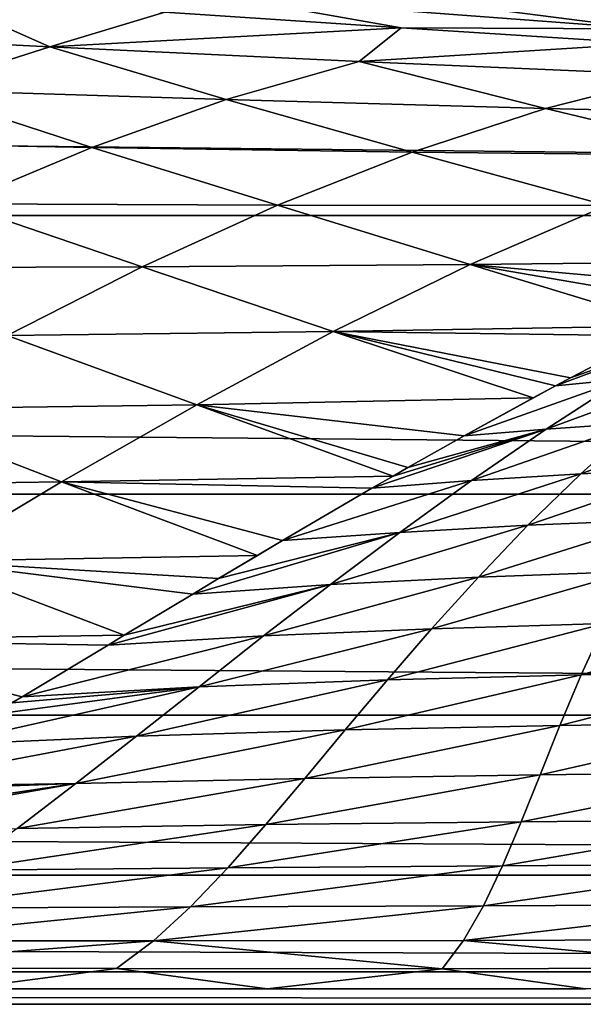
# Model space of a CAD drawing. Header units: metres. Extents: x -160 to 52, y -25 to 25.
# Tile 40 of 166: x -34.86 to -31.99, y -24.5 to -19.47. Entities that reach past the tile are written whole.
import ezdxf

# ---------------------------------------------------------------- set-up
doc = ezdxf.new("R2010")
doc.units = ezdxf.units.M
doc.layers.add('solid_509094_SW0001', color=7, linetype='CONTINUOUS')

msp = doc.modelspace()

# ---------------------------------------------------------------- linework, layer by layer
at = {"layer": 'solid_509094_SW0001'}
for points in [[(-159.199997, -18.768089, -15.748297), (-2.2, -18.768089, -15.748297), (-2.2, -20.469452, -13.46297)], [(-159.199997, -20.469452, -13.46297), (-159.199997, -18.768089, -15.748297), (-2.2, -20.469452, -13.46297)], [(-33.785088, -19.35634, 34.302586), (-31.670668, -19.517036, 34.742691), (-33.443855, -19.287962, 35.848736)], [(-31.670668, -19.517036, 34.742691), (-31.342558, -19.467815, 36.335598), (-33.443855, -19.287962, 35.848736)], [(-36.249111, -19.531046, 29.635979), (-34.710724, -19.607883, 29.823015), (-35.291042, -19.350294, 32.555374)], [(-34.710724, -19.607883, 29.823015), (-34.122585, -19.43087, 32.754948), (-35.291042, -19.350294, 32.555374)], [(-33.785088, -19.35634, 34.302586), (-34.122585, -19.43087, 32.754948), (-32.916065, -19.511728, 32.969734)], [(-33.785088, -19.35634, 34.302586), (-32.916065, -19.511728, 32.969734), (-31.670668, -19.517036, 34.742691)], [(-34.710724, -19.607883, 29.823015), (-32.916065, -19.511728, 32.969734), (-34.122585, -19.43087, 32.754948)], [(-34.710724, -19.607883, 29.823015), (-33.130493, -19.683105, 30.023005), (-32.916065, -19.511728, 32.969734)], [(-33.130493, -19.683105, 30.023005), (-31.66267, -19.591919, 33.202198), (-32.916065, -19.511728, 32.969734)], [(-31.670668, -19.517036, 34.742691), (-32.916065, -19.511728, 32.969734), (-31.66267, -19.591919, 33.202198)], [(-35.398857, -19.828583, 26.991467), (-34.710724, -19.607883, 29.823015), (-36.249111, -19.531046, 29.635979)], [(-35.398857, -19.828583, 26.991467), (-33.809963, -19.878323, 27.118109), (-34.710724, -19.607883, 29.823015)], [(-33.809963, -19.878323, 27.118109), (-33.130493, -19.683105, 30.023005), (-34.710724, -19.607883, 29.823015)], [(-33.130493, -19.683105, 30.023005), (-31.507626, -19.753937, 30.23649), (-31.66267, -19.591919, 33.202198)], [(-33.809963, -19.878323, 27.118109), (-32.177891, -19.923519, 27.250183), (-33.130493, -19.683105, 30.023005)], [(-32.177891, -19.923519, 27.250183), (-31.507626, -19.753937, 30.23649), (-33.130493, -19.683105, 30.023005)], [(-32.177891, -19.923519, 27.250183), (-30.499323, -19.962042, 27.387074), (-31.507626, -19.753937, 30.23649)], [(-36.087772, -20.094021, 24.336262), (-34.495243, -20.122484, 24.400415), (-35.398857, -19.828583, 26.991467)], [(-34.495243, -20.122484, 24.400415), (-33.809963, -19.878323, 27.118109), (-35.398857, -19.828583, 26.991467)], [(-34.495243, -20.122484, 24.400415), (-32.859234, -20.146353, 24.463343), (-33.809963, -19.878323, 27.118109)], [(-32.859234, -20.146353, 24.463343), (-32.177891, -19.923519, 27.250183), (-33.809963, -19.878323, 27.118109)], [(-32.859234, -20.146353, 24.463343), (-31.176126, -20.163692, 24.524082), (-32.177891, -19.923519, 27.250183)], [(-31.176126, -20.163692, 24.524082), (-30.499323, -19.962042, 27.387074), (-32.177891, -19.923519, 27.250183)], [(-35.182762, -20.410957, 21.877325), (-34.495243, -20.122484, 24.400415), (-36.087772, -20.094021, 24.336262)], [(-35.182762, -20.410957, 21.877325), (-33.547852, -20.41791, 21.883923), (-34.495243, -20.122484, 24.400415)], [(-33.547852, -20.41791, 21.883923), (-32.859234, -20.146353, 24.463343), (-34.495243, -20.122484, 24.400415)], [(-33.547852, -20.41791, 21.883923), (-31.865505, -20.418629, 21.882704), (-32.859234, -20.146353, 24.463343)], [(-31.865505, -20.418629, 21.882704), (-31.176126, -20.163692, 24.524082), (-32.859234, -20.146353, 24.463343)], [(-35.868259, -20.73807, 19.551685), (-34.239136, -20.732491, 19.514931), (-35.182762, -20.410957, 21.877325)], [(-34.239136, -20.732491, 19.514931), (-33.547852, -20.41791, 21.883923), (-35.182762, -20.410957, 21.877325)], [(-34.239136, -20.732491, 19.514931), (-32.562504, -20.72114, 19.465998), (-33.547852, -20.41791, 21.883923)], [(-32.562504, -20.72114, 19.465998), (-31.865505, -20.418629, 21.882704), (-33.547852, -20.41791, 21.883923)], [(-32.562504, -20.72114, 19.465998), (-30.830458, -20.701401, 19.411882), (-31.865505, -20.418629, 21.882704)], [(-159.199997, -20.469452, -13.46297), (-2.2, -20.469452, -13.46297), (-2.2, -21.893999, -10.99558)], [(-159.199997, -21.893999, -10.99558), (-159.199997, -20.469452, -13.46297), (-2.2, -21.893999, -10.99558)], [(-33.26223, -21.063498, 17.266647), (-32.562504, -20.72114, 19.465998), (-34.239136, -20.732491, 19.514931)], [(-33.26223, -21.063498, 17.266647), (-31.534912, -21.034103, 17.190489), (-32.562504, -20.72114, 19.465998)], [(-32.562504, -20.72114, 19.465998), (-31.151789, -20.848475, 18.36899), (-30.830458, -20.701401, 19.411882)], [(-32.562504, -20.72114, 19.465998), (-31.328129, -20.932587, 17.818075), (-31.151789, -20.848475, 18.36899)], [(-32.562504, -20.72114, 19.465998), (-31.534912, -21.034103, 17.190489), (-31.328129, -20.932587, 17.818075)], [(-34.928696, -21.082579, 17.349627), (-34.239136, -20.732491, 19.514931), (-35.868259, -20.73807, 19.551685)], [(-34.928696, -21.082579, 17.349627), (-33.26223, -21.063498, 17.266647), (-34.239136, -20.732491, 19.514931)], [(-33.95961, -21.437063, 15.272706), (-33.26223, -21.063498, 17.266647), (-34.928696, -21.082579, 17.349627)], [(-33.95961, -21.437063, 15.272706), (-32.241924, -21.402155, 15.183061), (-33.26223, -21.063498, 17.266647)], [(-33.26223, -21.063498, 17.266647), (-31.637754, -21.085697, 16.885521), (-31.534912, -21.034103, 17.190489)], [(-33.26223, -21.063498, 17.266647), (-32.051495, -21.300089, 15.703948), (-31.637754, -21.085697, 16.885521)], [(-33.26223, -21.063498, 17.266647), (-32.127388, -21.340525, 15.494687), (-32.051495, -21.300089, 15.703948)], [(-33.26223, -21.063498, 17.266647), (-32.241924, -21.402155, 15.183061), (-32.127388, -21.340525, 15.494687)], [(-32.127388, -21.340525, 15.494687), (-31.371239, -21.058655, 17.005924), (-32.051495, -21.300089, 15.703948)], [(-32.127388, -21.340525, 15.494687), (-31.780849, -21.30624, 15.621492), (-31.371239, -21.058655, 17.005924)], [(-32.051495, -21.300089, 15.703948), (-31.371239, -21.058655, 17.005924), (-31.637754, -21.085697, 16.885521)], [(-35.612026, -21.459856, 15.377), (-33.95961, -21.437063, 15.272706), (-34.928696, -21.082579, 17.349627)], [(-32.175629, -21.562534, 14.348384), (-31.399837, -21.276913, 15.711034), (-31.780849, -21.30624, 15.621492)], [(-32.175629, -21.562534, 14.348384), (-31.708937, -21.530151, 14.426422), (-31.399837, -21.276913, 15.711034)], [(-32.594372, -21.596071, 14.254059), (-31.780849, -21.30624, 15.621492), (-32.127388, -21.340525, 15.494687)], [(-32.594372, -21.596071, 14.254059), (-32.175629, -21.562534, 14.348384), (-31.780849, -21.30624, 15.621492)], [(-32.594372, -21.596071, 14.254059), (-32.127388, -21.340525, 15.494687), (-32.241924, -21.402155, 15.183061)], [(-33.95961, -21.437063, 15.272706), (-32.594372, -21.596071, 14.254059), (-32.241924, -21.402155, 15.183061)], [(-36.284775, -21.85465, 13.578847), (-34.649597, -21.831625, 13.464252), (-35.612026, -21.459856, 15.377)], [(-34.649597, -21.831625, 13.464252), (-33.95961, -21.437063, 15.272706), (-35.612026, -21.459856, 15.377)], [(-34.649597, -21.831625, 13.464252), (-32.95623, -21.801062, 13.343642), (-33.95961, -21.437063, 15.272706)], [(-33.95961, -21.437063, 15.272706), (-32.881451, -21.758261, 13.528419), (-32.594372, -21.596071, 14.254059)], [(-33.95961, -21.437063, 15.272706), (-32.95623, -21.801062, 13.343642), (-32.881451, -21.758261, 13.528419)], [(-31.997715, -21.789564, 13.241181), (-31.221792, -21.503948, 14.45997), (-31.708937, -21.530151, 14.426422)], [(-31.997715, -21.789564, 13.241181), (-31.417723, -21.762085, 13.263122), (-31.221792, -21.503948, 14.45997)], [(-33.065411, -21.863922, 13.076869), (-32.556091, -21.82448, 13.173321), (-32.175629, -21.562534, 14.348384)], [(-32.95623, -21.801062, 13.343642), (-33.065411, -21.863922, 13.076869), (-32.175629, -21.562534, 14.348384)], [(-32.95623, -21.801062, 13.343642), (-32.175629, -21.562534, 14.348384), (-32.881451, -21.758261, 13.528419)], [(-32.881451, -21.758261, 13.528419), (-32.175629, -21.562534, 14.348384), (-32.594372, -21.596071, 14.254059)], [(-32.556091, -21.82448, 13.173321), (-31.708937, -21.530151, 14.426422), (-32.175629, -21.562534, 14.348384)], [(-32.556091, -21.82448, 13.173321), (-31.997715, -21.789564, 13.241181), (-31.708937, -21.530151, 14.426422)], [(-32.268002, -22.052654, 12.142235), (-31.417723, -21.762085, 13.263122), (-31.997715, -21.789564, 13.241181)], [(-32.268002, -22.052654, 12.142235), (-31.590117, -22.024603, 12.154751), (-31.417723, -21.762085, 13.263122)], [(-34.649597, -21.831625, 13.464252), (-33.065411, -21.863922, 13.076869), (-32.95623, -21.801062, 13.343642)], [(-33.520981, -22.130383, 11.999384), (-32.556091, -21.82448, 13.173321), (-33.065411, -21.863922, 13.076869)], [(-32.922901, -22.089359, 12.083133), (-32.556091, -21.82448, 13.173321), (-33.520981, -22.130383, 11.999384)], [(-32.922901, -22.089359, 12.083133), (-31.997715, -21.789564, 13.241181), (-32.556091, -21.82448, 13.173321)], [(-32.922901, -22.089359, 12.083133), (-32.268002, -22.052654, 12.142235), (-31.997715, -21.789564, 13.241181)], [(-35.327225, -22.236401, 11.817902), (-34.649597, -21.831625, 13.464252), (-36.284775, -21.85465, 13.578847)], [(-35.327225, -22.236401, 11.817902), (-33.649437, -22.206537, 11.705018), (-34.649597, -21.831625, 13.464252)], [(-34.649597, -21.831625, 13.464252), (-33.520981, -22.130383, 11.999384), (-33.065411, -21.863922, 13.076869)], [(-34.649597, -21.831625, 13.464252), (-33.649437, -22.206537, 11.705018), (-33.520981, -22.130383, 11.999384)], [(-159.199997, -21.893999, -10.99558), (-2.2, -21.893999, -10.99558), (-2.2, -23.022469, -8.379494)], [(-159.199997, -23.022469, -8.379494), (-159.199997, -21.893999, -10.99558), (-2.2, -23.022469, -8.379494)], [(-32.521549, -22.317251, 11.116317), (-31.590117, -22.024603, 12.154751), (-32.268002, -22.052654, 12.142235)], [(-32.521549, -22.317251, 11.116317), (-31.74189, -22.289421, 11.121588), (-31.590117, -22.024603, 12.154751)], [(-33.276672, -22.354738, 11.064754), (-32.268002, -22.052654, 12.142235), (-32.922901, -22.089359, 12.083133)], [(-33.276672, -22.354738, 11.064754), (-32.521549, -22.317251, 11.116317), (-32.268002, -22.052654, 12.142235)], [(-33.980293, -22.404205, 10.963268), (-33.276672, -22.354738, 11.064754), (-32.922901, -22.089359, 12.083133)], [(-33.847794, -22.324818, 11.257652), (-33.980293, -22.404205, 10.963268), (-32.922901, -22.089359, 12.083133)], [(-33.847794, -22.324818, 11.257652), (-32.922901, -22.089359, 12.083133), (-33.520981, -22.130383, 11.999384)], [(-33.847794, -22.324818, 11.257652), (-33.520981, -22.130383, 11.999384), (-33.649437, -22.206537, 11.705018)], [(-35.327225, -22.236401, 11.817902), (-33.847794, -22.324818, 11.257652), (-33.649437, -22.206537, 11.705018)], [(-35.988052, -22.639885, 10.30449), (-34.330605, -22.614996, 10.199785), (-35.327225, -22.236401, 11.817902)], [(-35.327225, -22.236401, 11.817902), (-33.980293, -22.404205, 10.963268), (-33.847794, -22.324818, 11.257652)], [(-35.327225, -22.236401, 11.817902), (-34.330605, -22.614996, 10.199785), (-33.980293, -22.404205, 10.963268)], [(-33.618137, -22.618208, 10.105069), (-32.521549, -22.317251, 11.116317), (-33.276672, -22.354738, 11.064754)], [(-33.618137, -22.618208, 10.105069), (-32.760265, -22.581194, 10.15007), (-32.521549, -22.317251, 11.116317)], [(-32.760265, -22.581194, 10.15007), (-31.74189, -22.289421, 11.121588), (-32.521549, -22.317251, 11.116317)], [(-32.760265, -22.581194, 10.15007), (-31.876137, -22.554445, 10.150195), (-31.74189, -22.289421, 11.121588)], [(-34.412754, -22.664513, 10.023434), (-33.276672, -22.354738, 11.064754), (-34.330605, -22.614996, 10.199785)], [(-34.412754, -22.664513, 10.023434), (-33.618137, -22.618208, 10.105069), (-33.276672, -22.354738, 11.064754)], [(-34.330605, -22.614996, 10.199785), (-33.276672, -22.354738, 11.064754), (-33.980293, -22.404205, 10.963268)], [(-31.996012, -22.817562, 9.226965), (-30.993357, -22.53195, 10.12324), (-31.876137, -22.554445, 10.150195)], [(-31.996012, -22.817562, 9.226965), (-31.010632, -22.796875, 9.200306), (-30.993357, -22.53195, 10.12324)], [(-33.948013, -22.877354, 9.190945), (-32.760265, -22.581194, 10.15007), (-33.618137, -22.618208, 10.105069)], [(-33.948013, -22.877354, 9.190945), (-32.986065, -22.8423, 9.230055), (-32.760265, -22.581194, 10.15007)], [(-32.986065, -22.8423, 9.230055), (-31.876137, -22.554445, 10.150195), (-32.760265, -22.581194, 10.15007)], [(-32.986065, -22.8423, 9.230055), (-31.996012, -22.817562, 9.226965), (-31.876137, -22.554445, 10.150195)], [(-35.988052, -22.639885, 10.30449), (-34.412754, -22.664513, 10.023434), (-34.330605, -22.614996, 10.199785)], [(-34.851723, -22.928551, 9.093767), (-33.618137, -22.618208, 10.105069), (-34.412754, -22.664513, 10.023434)], [(-33.948013, -22.877354, 9.190945), (-33.618137, -22.618208, 10.105069), (-34.851723, -22.928551, 9.093767)], [(-35.988052, -22.639885, 10.30449), (-34.851723, -22.928551, 9.093767), (-34.412754, -22.664513, 10.023434)], [(-35.988052, -22.639885, 10.30449), (-34.903545, -22.959576, 8.985059), (-34.851723, -22.928551, 9.093767)], [(-33.201149, -23.098125, 8.342905), (-31.996012, -22.817562, 9.226965), (-32.986065, -22.8423, 9.230055)], [(-33.201149, -23.098125, 8.342905), (-32.104969, -23.076309, 8.338178), (-31.996012, -22.817562, 9.226965)], [(-32.104969, -23.076309, 8.338178), (-31.010632, -22.796875, 9.200306), (-31.996012, -22.817562, 9.226965)], [(-32.104969, -23.076309, 8.338178), (-31.017059, -23.057859, 8.314631), (-31.010632, -22.796875, 9.200306)], [(-35.266026, -23.174959, 8.227445), (-34.267262, -23.12961, 8.309512), (-33.948013, -22.877354, 9.190945)], [(-35.002491, -23.018675, 8.777882), (-35.266026, -23.174959, 8.227445), (-33.948013, -22.877354, 9.190945)], [(-35.002491, -23.018675, 8.777882), (-33.948013, -22.877354, 9.190945), (-34.903545, -22.959576, 8.985059)], [(-34.903545, -22.959576, 8.985059), (-33.948013, -22.877354, 9.190945), (-34.851723, -22.928551, 9.093767)], [(-34.267262, -23.12961, 8.309512), (-32.986065, -22.8423, 9.230055), (-33.948013, -22.877354, 9.190945)], [(-34.267262, -23.12961, 8.309512), (-33.201149, -23.098125, 8.342905), (-32.986065, -22.8423, 9.230055)], [(-159.199997, -23.022469, -8.379494), (-2.2, -23.022469, -8.379494), (-2.2, -23.8396, -5.650089)], [(-159.199997, -23.8396, -5.650089), (-159.199997, -23.022469, -8.379494), (-2.2, -23.8396, -5.650089)], [(-33.407295, -23.34581, 7.475381), (-32.104969, -23.076309, 8.338178), (-33.201149, -23.098125, 8.342905)], [(-33.407295, -23.34581, 7.475381), (-32.206116, -23.32773, 7.469956), (-32.104969, -23.076309, 8.338178)], [(-32.206116, -23.32773, 7.469956), (-31.017059, -23.057859, 8.314631), (-32.104969, -23.076309, 8.338178)], [(-32.206116, -23.32773, 7.469956), (-31.017101, -23.311829, 7.451859), (-31.017059, -23.057859, 8.314631)], [(-35.634666, -23.38966, 7.455755), (-34.267262, -23.12961, 8.309512), (-35.266026, -23.174959, 8.227445)], [(-34.576401, -23.372169, 7.44835), (-34.267262, -23.12961, 8.309512), (-35.634666, -23.38966, 7.455755)], [(-34.576401, -23.372169, 7.44835), (-33.201149, -23.098125, 8.342905), (-34.267262, -23.12961, 8.309512)], [(-34.576401, -23.372169, 7.44835), (-33.407295, -23.34581, 7.475381), (-33.201149, -23.098125, 8.342905)], [(-33.606434, -23.581982, 6.614252), (-32.206116, -23.32773, 7.469956), (-33.407295, -23.34581, 7.475381)], [(-33.606434, -23.581982, 6.614252), (-32.302692, -23.568253, 6.60842), (-32.206116, -23.32773, 7.469956)], [(-32.302692, -23.568253, 6.60842), (-31.017101, -23.311829, 7.451859), (-32.206116, -23.32773, 7.469956)], [(-32.302692, -23.568253, 6.60842), (-31.015345, -23.555056, 6.597613), (-31.017101, -23.311829, 7.451859)], [(-36.071106, -23.635004, 6.527037), (-34.576401, -23.372169, 7.44835), (-35.971077, -23.579826, 6.742224)], [(-36.071106, -23.635004, 6.527037), (-34.87608, -23.601915, 6.595049), (-34.576401, -23.372169, 7.44835)], [(-35.971077, -23.579826, 6.742224), (-34.576401, -23.372169, 7.44835), (-35.671947, -23.411045, 7.377274)], [(-35.671947, -23.411045, 7.377274), (-34.576401, -23.372169, 7.44835), (-35.634666, -23.38966, 7.455755)], [(-34.87608, -23.601915, 6.595049), (-33.407295, -23.34581, 7.475381), (-34.576401, -23.372169, 7.44835)], [(-34.87608, -23.601915, 6.595049), (-33.606434, -23.581982, 6.614252), (-33.407295, -23.34581, 7.475381)], [(-35.166977, -23.815205, 5.737195), (-33.606434, -23.581982, 6.614252), (-34.87608, -23.601915, 6.595049)], [(-35.166977, -23.815205, 5.737195), (-33.800499, -23.802393, 5.746295), (-33.606434, -23.581982, 6.614252)], [(-33.800499, -23.802393, 5.746295), (-32.302692, -23.568253, 6.60842), (-33.606434, -23.581982, 6.614252)], [(-33.800499, -23.802393, 5.746295), (-32.397964, -23.793245, 5.739705), (-32.302692, -23.568253, 6.60842)], [(-32.397964, -23.793245, 5.739705), (-31.015345, -23.555056, 6.597613), (-32.302692, -23.568253, 6.60842)], [(-32.397964, -23.793245, 5.739705), (-31.016396, -23.782734, 5.737531), (-31.015345, -23.555056, 6.597613)], [(-32.495056, -23.997482, 4.85037), (-31.016396, -23.782734, 5.737531), (-32.397964, -23.793245, 5.739705)], [(-32.495056, -23.997482, 4.85037), (-31.024696, -23.989464, 4.85773), (-31.016396, -23.782734, 5.737531)], [(-159.199997, -23.8396, -5.650089), (-2.2, -23.8396, -5.650089), (-2.2, -24.334339, -2.844276)], [(-159.199997, -24.334339, -2.844276), (-159.199997, -23.8396, -5.650089), (-2.2, -24.334339, -2.844276)], [(-35.449677, -24.008015, 4.862512), (-33.800499, -23.802393, 5.746295), (-35.166977, -23.815205, 5.737195)], [(-35.449677, -24.008015, 4.862512), (-33.991341, -24.002262, 4.858608), (-33.800499, -23.802393, 5.746295)], [(-33.991341, -24.002262, 4.858608), (-32.397964, -23.793245, 5.739705), (-33.800499, -23.802393, 5.746295)], [(-33.991341, -24.002262, 4.858608), (-32.495056, -23.997482, 4.85037), (-32.397964, -23.793245, 5.739705)], [(-32.596954, -24.174618, 3.92794), (-31.024696, -23.989464, 4.85773), (-32.495056, -23.997482, 4.85037)], [(-32.596954, -24.174618, 3.92794), (-31.04446, -24.168755, 3.945404), (-31.024696, -23.989464, 4.85773)], [(-35.724739, -24.175596, 3.959037), (-33.991341, -24.002262, 4.858608), (-35.449677, -24.008015, 4.862512)], [(-35.724739, -24.175596, 3.959037), (-34.18071, -24.175802, 3.939), (-33.991341, -24.002262, 4.858608)], [(-34.18071, -24.175802, 3.939), (-32.495056, -23.997482, 4.85037), (-33.991341, -24.002262, 4.858608)], [(-34.18071, -24.175802, 3.939), (-32.596954, -24.174618, 3.92794), (-32.495056, -23.997482, 4.85037)], [(-35.724739, -24.175596, 3.959037), (-35.992516, -24.313271, 3.014826), (-34.18071, -24.175802, 3.939)], [(-34.18071, -24.175802, 3.939), (-35.992516, -24.313271, 3.014826), (-34.370113, -24.317339, 2.975392)], [(-34.18071, -24.175802, 3.939), (-34.370113, -24.317339, 2.975392), (-32.70636, -24.318449, 2.960097)], [(-34.18071, -24.175802, 3.939), (-32.70636, -24.318449, 2.960097), (-32.596954, -24.174618, 3.92794)], [(-32.596954, -24.174618, 3.92794), (-32.70636, -24.318449, 2.960097), (-31.079603, -24.314272, 2.987923)], [(-32.596954, -24.174618, 3.92794), (-31.079603, -24.314272, 2.987923), (-31.04446, -24.168755, 3.945404)], [(-159.199997, -24.334339, -2.844276), (-2.2, -24.334339, -2.844276), (-2.2, -24.5)], [(-159.199997, -24.5), (-159.199997, -24.334339, -2.844276), (-2.2, -24.5)], [(-34.370113, -24.317339, 2.975392), (-35.992516, -24.313271, 3.014826), (-35.13702, -24.418377, 1.99821)], [(-34.370113, -24.317339, 2.975392), (-35.13702, -24.418377, 1.99821), (-33.600307, -24.421221, 1.963144)], [(-32.70636, -24.318449, 2.960097), (-34.370113, -24.317339, 2.975392), (-33.600307, -24.421221, 1.963144)], [(-32.70636, -24.318449, 2.960097), (-33.600307, -24.421221, 1.963144), (-31.975054, -24.420671, 1.969978)], [(-31.079603, -24.314272, 2.987923), (-32.70636, -24.318449, 2.960097), (-31.975054, -24.420671, 1.969978)], [(-33.600307, -24.421221, 1.963144), (-35.13702, -24.418377, 1.99821), (-159.199997, -24.5)], [(-31.975054, -24.420671, 1.969978), (-159.199997, -24.5), (-2.2, -24.5)], [(-31.975054, -24.420671, 1.969978), (-33.600307, -24.421221, 1.963144), (-159.199997, -24.5)]]:
    msp.add_3dface(points, dxfattribs=at)

doc.saveas('drawing.dxf')
